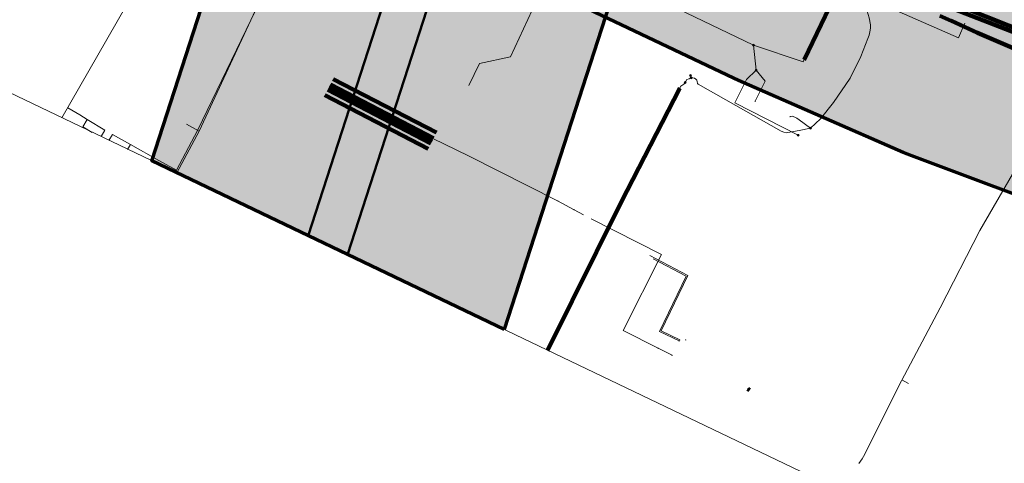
# Model space of a CAD drawing. Header units: metres. Extents: x 90551 to 91648, y 464474 to 467021.
# Tile 12 of 256: x 90851 to 90966, y 464549 to 464601. Entities that reach past the tile are written whole.
import ezdxf
from ezdxf.lldxf.tags import DXFTag

# ---------------------------------------------------------------- set-up
doc = ezdxf.new("R2010")
doc.units = ezdxf.units.M
for name, color, linetype, lineweight in [('B-OI-KL-DATA_HULPSTUK_KPN BV-S', 90, 'Continuous', 18), ('B-OI-KL-DATA_KABELBED_KPN BV-G', 90, 'Continuous', 100), ('B-OI-KL-ET_LS_230 V_COMOL 5 VOF-G', 190, 'KL-LS-SO', 18), ('B-OI-KL-ET_LS_400 V_LIANDER NV PAC 2AI68G2-G', 190, 'KL-LS-SO', 18), ('B-OI-KL-ET_LS_HULPSTUK_LIANDER NV PAC 2AI68G2-S', 190, 'Continuous', 18), ('B-OI-KL-ET_LS_LIANDER NV PAC 2AI68G2-G', 190, 'KL-LS-SO', 18), ('B-OI-KL-ET_MS_10 KV_LIANDER NV PAC 2AI68G2-G', 130, 'KL-MS-SO', 18), ('B-OI-KL-GAS_HD_HULPSTUK_LIANDER NV PAC 2AI68G2-S', 30, 'Continuous', 18), ('B-OI-KL-GAS_HD_STAAL_34_LIANDER NV PAC 2AI68G2-G', 30, 'KL-GAS_HD-SO', 18), ('B-OI-KL-GAS_HD_STAAL_60_LIANDER NV PAC 2AI68G2-G', 30, 'KL-GAS_HD-SO', 18), ('B-OI-KL-GAS_LD_HULPSTUK_LIANDER NV PAC 2AI68G2-S', 50, 'Continuous', 18), ('B-OI-KL-GAS_LD_POLYETHEEN_40_LIANDER NV PAC 2AI68G2-G', 50, 'KL-GAS_LD-SO', 18), ('B-OI-KL-GAS_LD_POLYETHEEN_63_LIANDER NV PAC 2AI68G2-G', 50, 'KL-GAS_LD-SO', 18), ('B-OI-OG-INFO_COMOL 5 VOF-GV', 7, 'Continuous', 18), ('N-OI-KL-BUISLEIDING GEVAARLIJKE INHOUD_STAAL_508_33 BAR_NV NEDERLANDSE GASUNIE WEST-G', 20, 'Continuous', 50)]:
    doc.layers.add(name, color=color, linetype=linetype, lineweight=lineweight)
for name, color, linetype, lineweight, transparency in [('B-OI-KL-ET_LS_MANTELBUIS_100_LIANDER NV PAC 2AI68G2-G', 190, 'Continuous', 100, 0.5), ('B-OI-KL-ET_LS_MANTELBUIS_POLYVINYLCHLORIDE PVC_110_LIANDER NV PAC 2AI68G2-G', 190, 'Continuous', 100, 0.5), ('B-OI-KL-ET_LS_MANTELBUIS_POLYVINYLCHLORIDE PVC_160_LIANDER NV PAC 2AI68G2-G', 190, 'Continuous', 100, 0.5), ('B-OI-KL-ET_MS_MANTELBUIS_OVERIG_160_LIANDER NV PAC 2AI68G2-G', 130, 'Continuous', 100, 0.5), ('B-OI-KL-GAS_HD_MANTELBUIS_POLYVINYLCHLORIDE PVC_160_LIANDER NV PAC 2AI68G2-G', 30, 'Continuous', 100, 0.5), ('B-OI-KL-GAS_LD_MANTELBUIS_POLYVINYLCHLORIDE PVC_160_LIANDER NV PAC 2AI68G2-G', 50, 'Continuous', 100, 0.5)]:
    doc.layers.add(name, color=color, linetype=linetype, lineweight=lineweight, transparency=transparency)
for name, color, linetype, lineweight, true_color, transparency in [('B-OI-OG-INFO_EIS VOORZORGSMAATREGEL_DUNEA NV-GV', 7, 'Continuous', 70, 0xfa194b, 0.8), ('B-OI-OG-INFO_EIS VOORZORGSMAATREGEL_DUNEA NV-V', 7, 'Continuous', 18, 0xfa194b, 0.8), ('B-OI-OG-INFO_EIS VOORZORGSMAATREGEL_NV NEDERLANDSE GASUNIE WEST-GV', 7, 'Continuous', 70, 0xfa194b, 0.8), ('B-OI-OG-INFO_EIS VOORZORGSMAATREGEL_NV NEDERLANDSE GASUNIE WEST-V', 7, 'Continuous', 18, 0xfa194b, 0.8)]:
    doc.layers.add(name, color=color, linetype=linetype, lineweight=lineweight, true_color=true_color, transparency=transparency)
doc.styles.add('NLCS-ISO', font='NLCS-ISO.TTF')
tags = doc.linetypes.add('KL-GAS_HD-SO', pattern='A,4,-1,[69,NLCS.SHX,S=0.5,R=0,X=0,Y=0],-1,4,-1,["H",Standard,S=1,R=0,X=0,Y=-0.5],-2', length=13).pattern_tags.tags
tags[18] = DXFTag(74, 10)
tags = doc.linetypes.add('KL-GAS_LD-SO', pattern='A,4,-1,[69,NLCS.SHX,S=0.5,R=0,X=0,Y=0],-1,4,-1,["L",Standard,S=1,R=0,X=0.25,Y=-0.5],-2', length=13).pattern_tags.tags
tags[18] = DXFTag(74, 10)
tags = doc.linetypes.add('KL-LS-SO', pattern='A,4,-1,[103,NLCS.SHX,S=0.75,R=0,X=0,Y=0],-1,4,-1,["L",Standard,S=1,R=0,X=0,Y=-0.5],-2', length=13).pattern_tags.tags
tags[18] = DXFTag(74, 10)
tags = doc.linetypes.add('KL-MS-SO', pattern='A,4,-1,[103,NLCS.SHX,S=0.75,R=0,X=0,Y=0],-1,4,-1,["M",Standard,S=1,R=0,X=0,Y=-0.5],-2', length=13).pattern_tags.tags
tags[18] = DXFTag(74, 10)

# ---------------------------------------------------------------- blocks, each defined once
blk = doc.blocks.new('SKL-WTB_HULP_OVERIG-SO')
at = {"color": 0, "linetype": 'ByBlock', "lineweight": 18}
for points in [[(-0.14, 0.14), (0.14, -0.14)], [(0.14, 0.14), (-0.14, -0.14)]]:
    blk.add_lwpolyline(points, dxfattribs=at)
at = {"color": 0, "linetype": 'ByBlock', "lineweight": 18, "style": 'NLCS-ISO', "flags": 1}
for tag, p in [('TYPE', (1.5, 0)), ('OMSCHRIJVING', (1.5, -3)), ('LABEL', (1.5, -1.5))]:
    blk.add_attdef(tag, p, '', height=1, dxfattribs=at)
blk = doc.blocks.new('SKL-WTB_HULP_MOF-SO')
at = {"linetype": 'ByBlock', "lineweight": 18}
h = blk.add_hatch(color=0, dxfattribs=at)
h.dxf.hatch_style = 1
h.paths.add_polyline_path([(-0.5625, 0, 1), (0.5625, 0, 1)])
at = {"color": 0, "linetype": 'ByBlock', "lineweight": 18}
blk.add_circle((0, 0), 0.5625, dxfattribs=at)
at = {"color": 0, "linetype": 'ByBlock', "lineweight": 18, "style": 'NLCS-ISO', "flags": 1}
for tag, p in [('TYPE', (1.5, 0)), ('OMSCHRIJVING', (1.5, -3)), ('LABEL', (1.5, -1.5))]:
    blk.add_attdef(tag, p, '', height=1, dxfattribs=at)

msp = doc.modelspace()

# ---------------------------------------------------------------- hatches: boundary and pattern name
at = {"layer": 'B-OI-OG-INFO_EIS VOORZORGSMAATREGEL_DUNEA NV-V'}
msp.add_hatch(color=256, dxfattribs=at).paths.add_polyline_path([(91136.279, 464567.447), (91136.024, 464566.358), (91120.763, 464530.081), (91073.448, 464541.792), (91071.977, 464542.216), (91026.32, 464557.307), (91025.227, 464557.704), (90974.139, 464577.953), (90954.818, 464585.185), (90953.823, 464585.588), (90934.666, 464593.957), (90934.083, 464594.223), (90901.863, 464609.544), (90901.424, 464609.76), (90871.948, 464624.67), (90871.215, 464625.06), (90841.084, 464641.908), (90840.22, 464642.42), (90795.066, 464670.736), (90793.679, 464670.812), (90792.628, 464670.936), (90789.603, 464671.536), (90787.215, 464672.368), (90784.952, 464673.496), (90783.091, 464674.576), (90783.08, 464674.582), (90782.006, 464675.206), (90780.244, 464676.357), (90778.301, 464677.976), (90776.579, 464679.827), (90775.103, 464681.88), (90773.899, 464684.104), (90772.984, 464686.461), (90772.375, 464688.915), (90772.079, 464691.426), (90772.103, 464693.955), (90772.447, 464696.46), (90773.103, 464698.902), (90774.062, 464701.241), (90775.308, 464703.441), (90776.823, 464705.466), (90778.58, 464707.284), (90780.553, 464708.865), (90782.71, 464710.185), (90785.016, 464711.223), (90787.435, 464711.96), (90789.927, 464712.388), (90792.453, 464712.496), (90794.973, 464712.286), (90797.446, 464711.759), (90799.016, 464711.21), (90800.696, 464711.186), (90803.2, 464710.832), (90804.473, 464710.568), (90806.467, 464710.048), (90808.825, 464709.132), (90811.047, 464707.927), (90861.033, 464676.583), (90890.382, 464660.172), (90919.271, 464645.558), (90950.972, 464630.484), (90969.345, 464622.457), (90988.363, 464615.338), (90988.722, 464615.2), (91039.426, 464595.104), (91083.8, 464580.437)])
at = {"layer": 'B-OI-OG-INFO_EIS VOORZORGSMAATREGEL_NV NEDERLANDSE GASUNIE WEST-V'}
msp.add_hatch(color=256, dxfattribs=at).paths.add_polyline_path([(90907.43, 464564.989), (90866.476, 464584.603), (90944.822, 464826.568), (90948.633, 464833.369), (90954.755, 464838.197), (90962.258, 464840.316), (90970.001, 464839.406), (90988.077, 464833.554), (90998.084, 464826.298), (91001.916, 464814.547), (90997.733, 464798.452), (90993.927, 464791.639), (90987.804, 464786.802), (90981.257, 464784.948), (90977.436, 464773.154), (90972.271, 464765.27)])

# ---------------------------------------------------------------- linework, layer by layer
at = {"layer": 'B-OI-KL-DATA_KABELBED_KPN BV-G', "flags": 128}
for points in [[(90976.202, 464596.35), (90971.304, 464598.252), (90950.433, 464606.582), (90950.125, 464606.621)], [(90958.092, 464601.467), (90959.392, 464600.884)], [(90959.392, 464600.884), (90959.421, 464600.872), (90959.918, 464600.649), (90962.466, 464599.507), (90979.991, 464591.975)], [(90935.942, 464557.969), (90935.757, 464558.13)]]:
    msp.add_lwpolyline(points, dxfattribs=at)
at = {"layer": 'B-OI-KL-ET_LS_230 V_COMOL 5 VOF-G', "flags": 128}
for points in [[(90865.304, 464644.009), (90882.564, 464634.786), (90892.243, 464629.684), (90887.49, 464619.201), (90878.774, 464602.64), (90872.003, 464588.062), (90869.38, 464583.212)], [(90856.018, 464589.611), (90866.636, 464608.145), (90869.218, 464612.513), (90882.467, 464634.928)], [(90922.817, 464615.575), (90914.451, 464619.341), (90904.869, 464623.871), (90896.456, 464627.56), (90894.406, 464628.775), (90892.201, 464629.764), (90887.33, 464619.191), (90880.817, 464606.858), (90871.813, 464588.139), (90869.358, 464583.518), (90869.232, 464583.283)], [(90892.243, 464629.684), (90894.341, 464628.674), (90896.41, 464627.498), (90904.83, 464623.81), (90914.331, 464619.173), (90923.21, 464615.195), (90960.247, 464598.89), (90960.996, 464600.595)], [(90949.186, 464550.259), (90953.609, 464559.027), (90958.109, 464567.52), (90962.718, 464576.51), (90967.65, 464585.002), (90968.59, 464586.623), (90973.309, 464594.908)], [(90858.121, 464589.949), (90856.743, 464590.763)], [(90858.991, 464589.435), (90858.121, 464589.949)], [(90859.565, 464587.913), (90858.47, 464588.581), (90858.991, 464589.435)], [(90858.991, 464589.435), (90861.034, 464588.187), (90860.587, 464587.423)], [(90870.526, 464588.86), (90872.003, 464588.062)], [(90861.502, 464586.985), (90861.915, 464587.69), (90864, 464586.514), (90863.678, 464585.942)], [(90864, 464586.514), (90867.298, 464584.662)], [(90867.298, 464584.662), (90869.358, 464583.518)], [(90954.44, 464558.738), (90953.672, 464559.145)], [(90948.672, 464549.446), (90948.861, 464549.706), (90949.032, 464549.977), (90949.186, 464550.259)]]:
    msp.add_lwpolyline(points, dxfattribs=at)
at = {"layer": 'B-OI-KL-ET_LS_400 V_LIANDER NV PAC 2AI68G2-G', "flags": 128}
for points in [[(90937.742, 464610.194), (90938.13, 464610.134), (90938.51, 464610.039), (90938.881, 464609.91), (90942.074, 464608.618), (90944.92, 464607.162), (90947.251, 464605.762), (90947.568, 464605.53), (90947.865, 464605.272), (90948.141, 464604.991), (90948.392, 464604.689), (90948.618, 464604.367), (90948.886, 464603.854), (90949.131, 464603.329), (90949.351, 464602.794), (90949.619, 464602.018), (90949.845, 464601.229), (90950.028, 464600.429), (90950.003, 464600.025), (90949.943, 464599.624), (90949.849, 464599.23), (90949.721, 464598.846), (90948.877, 464596.746), (90947.669, 464594.218), (90945.719, 464591.391), (90944.188, 464589.503), (90943.047, 464588.417), (90941.71, 464588.124), (90940.395, 464587.889), (90940.285, 464587.885), (90939.957, 464587.929), (90939.65, 464588.053), (90929.979, 464593.542), (90929.916, 464593.617), (90929.886, 464593.817), (90929.814, 464593.979), (90929.716, 464594.098), (90929.549, 464594.209), (90929.379, 464594.256), (90929.184, 464594.249), (90929.048, 464594.204), (90928.928, 464594.129), (90928.679, 464594.049), (90928.48, 464593.707)], [(90929.184, 464594.249), (90929.101, 464594.537)], [(90928.48, 464593.707), (90928.408, 464593.606), (90928.32, 464593.518), (90927.976, 464593.281), (90921.03, 464579.798), (90912.495, 464562.563)], [(90943.047, 464588.417), (90941.713, 464589.395), (90941.464, 464589.555), (90941.202, 464589.69), (90940.928, 464589.801), (90940.681, 464589.749)]]:
    msp.add_lwpolyline(points, dxfattribs=at)
at = {"layer": 'B-OI-KL-ET_LS_LIANDER NV PAC 2AI68G2-G', "flags": 128}
for points in [[(90903.338, 464593.354), (90904.576, 464595.921), (90908.184, 464596.701), (90911.178, 464603.194), (90912.548, 464606.259), (90913.923, 464608.906), (90936.427, 464598.06)], [(90936.427, 464598.06), (90942.201, 464596.109), (90945.515, 464603.009)], [(90936.718, 464595.167), (90936.427, 464598.06)], [(90936.718, 464595.167), (90935.621, 464594.07), (90934.254, 464591.351), (90941.611, 464587.578)], [(90936.612, 464591.547), (90937.771, 464593.854), (90936.718, 464595.167)], [(90924.363, 464573.61), (90928.781, 464571.276), (90925.7, 464564.835), (90927.839, 464563.8)], [(90924.751, 464573.235), (90928.59, 464571.207), (90925.502, 464564.769), (90927.779, 464563.68)]]:
    msp.add_lwpolyline(points, dxfattribs=at)
at = {"layer": 'B-OI-KL-ET_LS_MANTELBUIS_100_LIANDER NV PAC 2AI68G2-G', "flags": 128}
msp.add_lwpolyline([(90945.267, 464602.492), (90942.31, 464596.335)], dxfattribs=at)
at = {"layer": 'B-OI-KL-ET_LS_MANTELBUIS_POLYVINYLCHLORIDE PVC_110_LIANDER NV PAC 2AI68G2-G', "flags": 128}
msp.add_lwpolyline([(90912.495, 464562.563), (90921.03, 464579.798), (90927.87, 464593.076)], dxfattribs=at)
at = {"layer": 'B-OI-KL-ET_LS_MANTELBUIS_POLYVINYLCHLORIDE PVC_160_LIANDER NV PAC 2AI68G2-G', "flags": 128}
for points in [[(90887.583, 464594.108), (90899.564, 464587.888)], [(90886.935, 464592.86), (90898.92, 464586.645)], [(90887.059, 464593.084), (90899.014, 464586.826)], [(90887.123, 464593.22), (90899.085, 464586.962)], [(90887.187, 464593.356), (90899.167, 464587.12)], [(90887.251, 464593.492), (90899.236, 464587.253)], [(90886.613, 464592.238), (90898.598, 464586.024)]]:
    msp.add_lwpolyline(points, dxfattribs=at)
at = {"layer": 'B-OI-KL-ET_MS_10 KV_LIANDER NV PAC 2AI68G2-G', "flags": 128}
msp.add_lwpolyline([(90829.363, 464668.918), (90839.48, 464662.778), (90852.634, 464654.685), (90857.732, 464652.064), (90860.266, 464650.399), (90933.326, 464612.65), (90934.598, 464612.16), (90941.818, 464609.234), (91046.757, 464568.439), (91047.463, 464567.981), (91048.894, 464566.917), (91068.807, 464560.241), (91082.69, 464556.267), (91106.738, 464549.463)], dxfattribs=at)
at = {"layer": 'B-OI-KL-ET_MS_MANTELBUIS_OVERIG_160_LIANDER NV PAC 2AI68G2-G', "flags": 128}
msp.add_lwpolyline([(91046.757, 464568.439), (90941.818, 464609.234)], dxfattribs=at)
at = {"layer": 'B-OI-KL-GAS_HD_MANTELBUIS_POLYVINYLCHLORIDE PVC_160_LIANDER NV PAC 2AI68G2-G', "flags": 128}
msp.add_lwpolyline([(90888.17, 464592.527), (90899.192, 464587.17)], dxfattribs=at)
at = {"layer": 'B-OI-KL-GAS_HD_STAAL_34_LIANDER NV PAC 2AI68G2-G', "flags": 128}
for points in [[(90915.56, 464578.932), (90913.649, 464579.969)], [(90916.661, 464578.335), (90915.56, 464578.932)]]:
    msp.add_lwpolyline(points, dxfattribs=at)
at = {"layer": 'B-OI-KL-GAS_HD_STAAL_60_LIANDER NV PAC 2AI68G2-G', "flags": 128}
msp.add_lwpolyline([(90913.649, 464579.969), (90903.283, 464585.182), (90887.98, 464592.619)], dxfattribs=at)
at = {"layer": 'B-OI-KL-GAS_LD_MANTELBUIS_POLYVINYLCHLORIDE PVC_160_LIANDER NV PAC 2AI68G2-G', "flags": 128}
for points in [[(90887.583, 464594.108), (90899.564, 464587.888)], [(90886.935, 464592.86), (90898.92, 464586.645)], [(90886.613, 464592.238), (90898.598, 464586.024)]]:
    msp.add_lwpolyline(points, dxfattribs=at)
at = {"layer": 'B-OI-KL-GAS_LD_POLYETHEEN_40_LIANDER NV PAC 2AI68G2-G', "flags": 128}
msp.add_lwpolyline([(90925.342, 464562.824), (90926.951, 464562.011)], dxfattribs=at)
at = {"layer": 'B-OI-KL-GAS_LD_POLYETHEEN_63_LIANDER NV PAC 2AI68G2-G', "flags": 128}
msp.add_lwpolyline([(90917.549, 464577.877), (90925.743, 464573.731), (90921.268, 464564.884), (90925.342, 464562.824)], dxfattribs=at)
at = {"layer": 'B-OI-OG-INFO_COMOL 5 VOF-GV', "flags": 128}
msp.add_lwpolyline([(91197.286, 464839.819), (91193.805, 464813.691), (91136.024, 464566.358), (91097.212, 464474.097), (90832.344, 464600.949)], dxfattribs=at)
at = {"layer": 'B-OI-OG-INFO_EIS VOORZORGSMAATREGEL_DUNEA NV-GV', "flags": 128}
msp.add_lwpolyline([(90974.139, 464577.953), (90954.818, 464585.185), (90953.823, 464585.588), (90934.666, 464593.957), (90934.083, 464594.223), (90901.863, 464609.544), (90901.424, 464609.76), (90871.948, 464624.67), (90871.215, 464625.06), (90841.084, 464641.908)], dxfattribs=at)
at = {"layer": 'B-OI-OG-INFO_EIS VOORZORGSMAATREGEL_NV NEDERLANDSE GASUNIE WEST-GV', "flags": 128}
msp.add_lwpolyline([(90907.43, 464564.989), (90866.476, 464584.603), (90944.822, 464826.568), (90948.633, 464833.369), (90954.755, 464838.197), (90962.258, 464840.316), (90970.001, 464839.406), (90988.077, 464833.554), (90998.084, 464826.298), (91001.916, 464814.547), (90997.733, 464798.452), (90993.927, 464791.639), (90987.804, 464786.802), (90981.257, 464784.948), (90977.436, 464773.154), (90972.271, 464765.27)], close=True, dxfattribs=at)
at = {"layer": 'N-OI-KL-BUISLEIDING GEVAARLIJKE INHOUD_STAAL_508_33 BAR_NV NEDERLANDSE GASUNIE WEST-G', "flags": 128}
for points in [[(90884.671, 464575.888), (90957.463, 464800.785), (90963.84, 464820.379), (90981.916, 464814.526), (90978.706, 464804.613), (90967.753, 464808.159), (90958.41, 464779.318)], [(90957.258, 464779.69), (90966.97, 464809.685), (90977.927, 464806.137), (90980.392, 464813.748), (90968.22, 464817.689), (90889.23, 464573.705)]]:
    msp.add_lwpolyline(points, dxfattribs=at)

# ---------------------------------------------------------------- block references
at = {"layer": 'B-OI-KL-DATA_HULPSTUK_KPN BV-S', "xscale": 0.2, "yscale": 0.2, "zscale": 0.2}
for p in [(90959.392, 464600.884), (90959.392, 464600.884), (90935.757, 464558.13), (90935.942, 464557.969)]:
    msp.add_blockref('SKL-WTB_HULP_OVERIG-SO', p, dxfattribs=at)
at = {"layer": 'B-OI-KL-ET_LS_HULPSTUK_LIANDER NV PAC 2AI68G2-S', "xscale": 0.2, "yscale": 0.2, "zscale": 0.2}
for name, p in [('SKL-WTB_HULP_MOF-SO', (90936.427, 464598.06)), ('SKL-WTB_HULP_MOF-SO', (90936.718, 464595.167)), ('SKL-WTB_HULP_MOF-SO', (90928.48, 464593.707)), ('SKL-WTB_HULP_MOF-SO', (90929.101, 464594.537)), ('SKL-WTB_HULP_MOF-SO', (90929.184, 464594.249)), ('SKL-WTB_HULP_OVERIG-SO', (90936.612, 464591.547)), ('SKL-WTB_HULP_OVERIG-SO', (90940.681, 464589.749)), ('SKL-WTB_HULP_MOF-SO', (90943.047, 464588.417)), ('SKL-WTB_HULP_MOF-SO', (90941.611, 464587.578)), ('SKL-WTB_HULP_OVERIG-SO', (90927.779, 464563.68)), ('SKL-WTB_HULP_OVERIG-SO', (90927.839, 464563.8)), ('SKL-WTB_HULP_OVERIG-SO', (90928.539, 464563.8))]:
    msp.add_blockref(name, p, dxfattribs=at)
at = {"layer": 'B-OI-KL-GAS_HD_HULPSTUK_LIANDER NV PAC 2AI68G2-S', "xscale": 0.2, "yscale": 0.2, "zscale": 0.2}
for p in [(90887.98, 464592.619), (90913.649, 464579.969), (90915.56, 464578.932)]:
    msp.add_blockref('SKL-WTB_HULP_OVERIG-SO', p, dxfattribs=at)
at = {"layer": 'B-OI-KL-GAS_LD_HULPSTUK_LIANDER NV PAC 2AI68G2-S', "xscale": 0.2, "yscale": 0.2, "zscale": 0.2}
for p in [(90925.342, 464562.824), (90926.951, 464562.011)]:
    msp.add_blockref('SKL-WTB_HULP_OVERIG-SO', p, dxfattribs=at)

doc.saveas('drawing.dxf')
